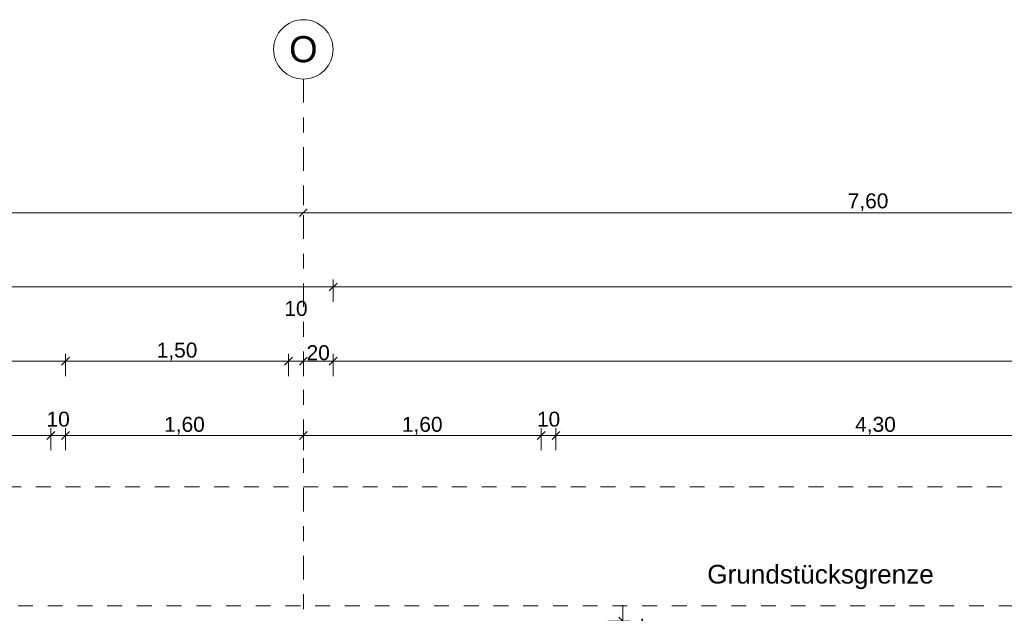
# Model space of a CAD drawing. Header units: metres. Extents: x -273 to 6, y -183 to 13.
# Tile 157 of 256: x -116.53 to -109.9, y 0.2 to 4.2. Entities that reach past the tile are written whole.
import ezdxf

# ---------------------------------------------------------------- set-up
doc = ezdxf.new("R2010")
doc.units = ezdxf.units.M
doc.header["$LTSCALE"] = 0.05
doc.header["$PDMODE"] = 1
doc.header["$PDSIZE"] = -2
for name, pattern in [('ISO-03 Gestrichelt mit Abstand-3', [1.524, 0.6096, -0.9144]), ('Linienart-53', [5.291531, 3.175, -1.058062, 0.352704, -0.705764]), ('VW-01 Strichlinie kurz', [1.999894, 0.999947, -0.999947])]:
    doc.linetypes.add(name, pattern=pattern)
doc.layers.get('0').update_dxf_attribs({"lineweight": 25})
for name, color, linetype, lineweight in [('30 -32 Gründung-Baugrube', 7, 'VW-01 Strichlinie kurz', 9), ('70 -71 Achsen- 1 Gebäudeachsen', 7, 'Linienart-53', 18), ('Keine', 7, 'Continuous', 9)]:
    doc.layers.add(name, color=color, linetype=linetype, lineweight=lineweight)
doc.layers.add('70 -72 Beschriftung- 1 Beschriftung allgemein', color=7, linetype='Continuous', lineweight=9, true_color=0xff6633)
doc.layers.add('70 -76 Bemaßung- 2 Allgemein', color=7, linetype='Continuous', lineweight=5, true_color=0x6666cc)
doc.styles.add('Arial', font='arial.ttf')
doc.dimstyles.new('k+k_klein', dxfattribs={"dimtxt": 0.100689, "dimasz": 0.05302, "dimexe": 0.05, "dimexo": 0.15, "dimgap": 0.005, "dimtad": 1, "dimdec": 3, "dimtxsty": 'Arial', "dimblk": 'VW_SLASH-2', "dimblk1": 'VW_SLASH-2', "dimblk2": 'VW_SLASH-2', "dimcen": 0, "dimdle": 0.025, "dimadec": 3, "dimazin": 0, "dimtfac": 0.75, "dimtdec": 3, "dimtix": 1, "dimtmove": 0, "dimatfit": 0, "dimldrblk": 'VW_FILLEDARROW', "dimfxl": 0.1, "dimfxlon": 1, "dimfrac": 2, "dimtolj": 1, "dimarcsym": 0})

# ---------------------------------------------------------------- blocks, each defined once
blk = doc.blocks.new('_Achsen (3D)')
at = {"layer": '70 -71 Achsen- 1 Gebäudeachsen', "transparency": 33554687}
blk.add_line((-114.621, 3.8), (-114.621, -46.172), dxfattribs=at)
at = {"color": 255, "transparency": 33554687}
blk.add_wipeout([(-114.621, 4.2), (-114.6014, 4.199), (-114.582, 4.1961), (-114.5629, 4.1913), (-114.5445, 4.1847), (-114.5267, 4.1763), (-114.5099, 4.1663), (-114.4941, 4.1546), (-114.4796, 4.1414), (-114.4664, 4.1268), (-114.4547, 4.1111), (-114.4446, 4.0942), (-114.4362, 4.0765), (-114.4296, 4.058), (-114.4248, 4.039), (-114.422, 4.0196), (-114.421, 4), (-114.422, 3.9804), (-114.4248, 3.9609), (-114.4296, 3.9419), (-114.4362, 3.9234), (-114.4446, 3.9057), (-114.4547, 3.8888), (-114.4664, 3.8731), (-114.4796, 3.8585), (-114.4941, 3.8454), (-114.5099, 3.8337), (-114.5267, 3.8236), (-114.5445, 3.8152), (-114.5629, 3.8086), (-114.582, 3.8038), (-114.6014, 3.8009), (-114.621, 3.8), (-114.6406, 3.8009), (-114.66, 3.8038), (-114.6791, 3.8086), (-114.6975, 3.8152), (-114.7153, 3.8236), (-114.7321, 3.8337), (-114.7479, 3.8454), (-114.7624, 3.8585), (-114.7756, 3.8731), (-114.7873, 3.8888), (-114.7974, 3.9057), (-114.8058, 3.9234), (-114.8124, 3.9419), (-114.8172, 3.9609), (-114.82, 3.9804), (-114.821, 4), (-114.82, 4.0196), (-114.8172, 4.039), (-114.8124, 4.058), (-114.8058, 4.0765), (-114.7974, 4.0942), (-114.7873, 4.1111), (-114.7756, 4.1268), (-114.7624, 4.1414), (-114.7479, 4.1546), (-114.7321, 4.1663), (-114.7153, 4.1763), (-114.6975, 4.1847), (-114.6791, 4.1913), (-114.66, 4.1961), (-114.6406, 4.199)], dxfattribs=at).dxf.layer = 'Keine'
at = {"layer": 'Keine', "transparency": 33554687, "flags": 128}
blk.add_lwpolyline([(-114.621, 4.2), (-114.6014, 4.199), (-114.582, 4.1961), (-114.5629, 4.1913), (-114.5445, 4.1847), (-114.5267, 4.1763), (-114.5099, 4.1663), (-114.4941, 4.1546), (-114.4796, 4.1414), (-114.4664, 4.1268), (-114.4547, 4.1111), (-114.4446, 4.0942), (-114.4362, 4.0765), (-114.4296, 4.058), (-114.4248, 4.039), (-114.422, 4.0196), (-114.421, 4), (-114.422, 3.9804), (-114.4248, 3.9609), (-114.4296, 3.9419), (-114.4362, 3.9234), (-114.4446, 3.9057), (-114.4547, 3.8888), (-114.4664, 3.8731), (-114.4796, 3.8585), (-114.4941, 3.8454), (-114.5099, 3.8337), (-114.5267, 3.8236), (-114.5445, 3.8152), (-114.5629, 3.8086), (-114.582, 3.8038), (-114.6014, 3.8009), (-114.621, 3.8), (-114.6406, 3.8009), (-114.66, 3.8038), (-114.6791, 3.8086), (-114.6975, 3.8152), (-114.7153, 3.8236), (-114.7321, 3.8337), (-114.7479, 3.8454), (-114.7624, 3.8585), (-114.7756, 3.8731), (-114.7873, 3.8888), (-114.7974, 3.9057), (-114.8058, 3.9234), (-114.8124, 3.9419), (-114.8172, 3.9609), (-114.82, 3.9804), (-114.821, 4), (-114.82, 4.0196), (-114.8172, 4.039), (-114.8124, 4.058), (-114.8058, 4.0765), (-114.7974, 4.0942), (-114.7873, 4.1111), (-114.7756, 4.1268), (-114.7624, 4.1414), (-114.7479, 4.1546), (-114.7321, 4.1663), (-114.7153, 4.1763), (-114.6975, 4.1847), (-114.6791, 4.1913), (-114.66, 4.1961), (-114.6406, 4.199)], close=True, dxfattribs=at)
at = {"layer": 'Keine', "transparency": 33554687, "insert": (-114.621, 4), "char_height": 0.1762, "attachment_point": 5, "line_spacing_factor": 0.970891, "style": 'Arial'}
blk.add_mtext('O', dxfattribs=at)
blk = doc.blocks.new('Gruppe-2490')
at = {"layer": 'Keine', "color": 7, "linetype": 'ISO-03 Gestrichelt mit Abstand-3', "lineweight": 9, "flags": 128}
blk.add_lwpolyline([(-106.641, 0.253), (-142.131, 0.253), (-142.131, 1.053), (-106.641, 1.053)], close=True, dxfattribs=at)
blk.add_lwpolyline([(-106.641, 0.253), (-142.131, 0.253), (-142.131, 1.053), (-106.641, 1.053)], close=True, dxfattribs=at)
blk = doc.blocks.new('_FU_2D LP5 (2D)')
at = {"layer": '70 -72 Beschriftung- 1 Beschriftung allgemein', "color": 7}
blk.add_blockref('Gruppe-2490', (0, 0), dxfattribs=at)
blk = doc.blocks.new('VW_SLASH-2')
at = {"color": 0, "linetype": 'ByBlock', "lineweight": -2, "transparency": 16777216}
blk.add_line((0.47, 0), (-1, 0), dxfattribs=at)
at = {"color": 0, "lineweight": 5, "transparency": 16777216, "flags": 128}
blk.add_lwpolyline([(0.5, 0.5), (-0.5, -0.5)], dxfattribs=at)
blk = doc.blocks.new('*D2801')
at = {"layer": '70 -76 Bemaßung- 2 Allgemein', "color": 0, "lineweight": -2}
for p, q in [((-122.221, 3.05), (-122.221, 2.95)), ((-114.621, 3.05), (-114.621, 2.95)), ((-114.674, 2.9), (-122.168, 2.9))]:
    blk.add_line(p, q, dxfattribs=at)
at = {"layer": 'Defpoints', "color": 0}
for p in [(-122.221, 2.9), (-122.221, 2.9), (-114.621, 2.9)]:
    blk.add_point(p, dxfattribs=at)
at = {"layer": '70 -76 Bemaßung- 2 Allgemein', "color": 0, "lineweight": -2, "xscale": 0.05302001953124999, "yscale": 0.05302001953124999, "zscale": 0.05302001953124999, "rotation": 180}
blk.add_blockref('VW_SLASH-2', (-122.221, 2.9), dxfattribs=at)
at = {"layer": '70 -76 Bemaßung- 2 Allgemein', "color": 0, "lineweight": -2, "xscale": 0.05302001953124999, "yscale": 0.05302001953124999, "zscale": 0.05302001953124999}
blk.add_blockref('VW_SLASH-2', (-114.621, 2.9), dxfattribs=at)
at = {"layer": '70 -76 Bemaßung- 2 Allgemein', "color": 0, "insert": (-118.421, 2.9704), "char_height": 0.10069, "attachment_point": 5, "style": 'Arial'}
blk.add_mtext('\\A1;7,60', dxfattribs=at)
blk = doc.blocks.new('VW_FILLEDARROW')
at = {"linetype": 'Continuous', "lineweight": 0, "transparency": 16777216}
blk.add_hatch(color=0, dxfattribs=at).paths.add_polyline_path([(-2.83, 0.76), (0, 0), (-2.83, -0.76)])
at = {"color": 0, "lineweight": 5, "transparency": 16777216, "flags": 128}
blk.add_lwpolyline([(-2.83, 0.76), (0, 0), (-2.83, -0.76)], close=True, dxfattribs=at)
blk = doc.blocks.new('*D2802')
at = {"layer": '70 -76 Bemaßung- 2 Allgemein', "color": 0, "lineweight": -2}
for p, q in [((-114.621, 3.05), (-114.621, 2.95)), ((-107.021, 3.05), (-107.021, 2.95)), ((-107.074, 2.9), (-114.568, 2.9))]:
    blk.add_line(p, q, dxfattribs=at)
at = {"layer": 'Defpoints', "color": 0}
for p in [(-114.621, 2.9), (-114.621, 2.9), (-107.021, 2.9)]:
    blk.add_point(p, dxfattribs=at)
at = {"layer": '70 -76 Bemaßung- 2 Allgemein', "color": 0, "lineweight": -2, "xscale": 0.05302001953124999, "yscale": 0.05302001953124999, "zscale": 0.05302001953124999, "rotation": 180}
blk.add_blockref('VW_SLASH-2', (-114.621, 2.9), dxfattribs=at)
at = {"layer": '70 -76 Bemaßung- 2 Allgemein', "color": 0, "lineweight": -2, "xscale": 0.05302001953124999, "yscale": 0.05302001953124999, "zscale": 0.05302001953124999}
blk.add_blockref('VW_SLASH-2', (-107.021, 2.9), dxfattribs=at)
at = {"layer": '70 -76 Bemaßung- 2 Allgemein', "color": 0, "insert": (-110.821, 2.9704), "char_height": 0.10069, "attachment_point": 5, "style": 'Arial'}
blk.add_mtext('\\A1;7,60', dxfattribs=at)
blk = doc.blocks.new('*D2851')
at = {"layer": '70 -76 Bemaßung- 2 Allgemein', "color": 0, "lineweight": -2}
for p, q in [((-168.021, 2.3), (-168.021, 2.45)), ((-114.474, 2.4), (-167.968, 2.4)), ((-114.421, 2.3), (-114.421, 2.45))]:
    blk.add_line(p, q, dxfattribs=at)
at = {"layer": 'Defpoints', "color": 0}
for p in [(-168.021, 2.4), (-114.421, -2.847), (-168.021, -4.152)]:
    blk.add_point(p, dxfattribs=at)
at = {"layer": '70 -76 Bemaßung- 2 Allgemein', "color": 0, "lineweight": -2, "xscale": 0.05302001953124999, "yscale": 0.05302001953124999, "zscale": 0.05302001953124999, "rotation": 180}
blk.add_blockref('VW_SLASH-2', (-168.021, 2.4), dxfattribs=at)
at = {"layer": '70 -76 Bemaßung- 2 Allgemein', "color": 0, "lineweight": -2, "xscale": 0.05302001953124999, "yscale": 0.05302001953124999, "zscale": 0.05302001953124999}
blk.add_blockref('VW_SLASH-2', (-114.421, 2.4), dxfattribs=at)
at = {"layer": '70 -76 Bemaßung- 2 Allgemein', "color": 0, "insert": (-141.221, 2.4654), "char_height": 0.10069, "attachment_point": 5, "style": 'Arial'}
blk.add_mtext('\\A1;53,60', dxfattribs=at)
blk = doc.blocks.new('*D2852')
at = {"layer": '70 -76 Bemaßung- 2 Allgemein', "color": 0, "lineweight": -2}
for p, q in [((-114.421, 2.3), (-114.421, 2.45)), ((-100.074, 2.4), (-114.368, 2.4)), ((-100.021, 2.3), (-100.021, 2.45))]:
    blk.add_line(p, q, dxfattribs=at)
at = {"layer": 'Defpoints', "color": 0}
for p in [(-114.421, 2.4), (-100.021, 0.1511), (-114.421, -2.847)]:
    blk.add_point(p, dxfattribs=at)
at = {"layer": '70 -76 Bemaßung- 2 Allgemein', "color": 0, "lineweight": -2, "xscale": 0.05302001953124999, "yscale": 0.05302001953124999, "zscale": 0.05302001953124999, "rotation": 180}
blk.add_blockref('VW_SLASH-2', (-114.421, 2.4), dxfattribs=at)
at = {"layer": '70 -76 Bemaßung- 2 Allgemein', "color": 0, "lineweight": -2, "xscale": 0.05302001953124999, "yscale": 0.05302001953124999, "zscale": 0.05302001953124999}
blk.add_blockref('VW_SLASH-2', (-100.021, 2.4), dxfattribs=at)
at = {"layer": '70 -76 Bemaßung- 2 Allgemein', "color": 0, "insert": (-107.221, 2.4654), "char_height": 0.10069, "attachment_point": 5, "style": 'Arial'}
blk.add_mtext('\\A1;14,40', dxfattribs=at)
blk = doc.blocks.new('*D2991')
at = {"layer": '70 -76 Bemaßung- 2 Allgemein', "color": 0, "lineweight": -2}
for p, q in [((-120.621, 1.8), (-120.621, 1.95)), ((-116.221, 1.8), (-116.221, 1.95)), ((-116.274, 1.9), (-120.568, 1.9))]:
    blk.add_line(p, q, dxfattribs=at)
at = {"layer": 'Defpoints', "color": 0}
for p in [(-120.621, 1.9), (-116.221, -0.247), (-120.621, -2.8901)]:
    blk.add_point(p, dxfattribs=at)
at = {"layer": '70 -76 Bemaßung- 2 Allgemein', "color": 0, "lineweight": -2, "xscale": 0.05302001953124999, "yscale": 0.05302001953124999, "zscale": 0.05302001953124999, "rotation": 180}
blk.add_blockref('VW_SLASH-2', (-120.621, 1.9), dxfattribs=at)
at = {"layer": '70 -76 Bemaßung- 2 Allgemein', "color": 0, "lineweight": -2, "xscale": 0.05302001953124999, "yscale": 0.05302001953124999, "zscale": 0.05302001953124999}
blk.add_blockref('VW_SLASH-2', (-116.221, 1.9), dxfattribs=at)
at = {"layer": '70 -76 Bemaßung- 2 Allgemein', "color": 0, "insert": (-118.421, 1.9654), "char_height": 0.10069, "attachment_point": 5, "style": 'Arial'}
blk.add_mtext('\\A1;4,40', dxfattribs=at)
blk = doc.blocks.new('*D2992')
at = {"layer": '70 -76 Bemaßung- 2 Allgemein', "color": 0, "lineweight": -2}
for p, q in [((-116.221, 1.8), (-116.221, 1.95)), ((-114.721, 1.8), (-114.721, 1.95)), ((-114.774, 1.9), (-116.168, 1.9))]:
    blk.add_line(p, q, dxfattribs=at)
at = {"layer": 'Defpoints', "color": 0}
for p in [(-116.221, 1.9), (-116.221, -0.247), (-114.721, -2.847)]:
    blk.add_point(p, dxfattribs=at)
at = {"layer": '70 -76 Bemaßung- 2 Allgemein', "color": 0, "lineweight": -2, "xscale": 0.05302001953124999, "yscale": 0.05302001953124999, "zscale": 0.05302001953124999, "rotation": 180}
blk.add_blockref('VW_SLASH-2', (-116.221, 1.9), dxfattribs=at)
at = {"layer": '70 -76 Bemaßung- 2 Allgemein', "color": 0, "lineweight": -2, "xscale": 0.05302001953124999, "yscale": 0.05302001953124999, "zscale": 0.05302001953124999}
blk.add_blockref('VW_SLASH-2', (-114.721, 1.9), dxfattribs=at)
at = {"layer": '70 -76 Bemaßung- 2 Allgemein', "color": 0, "insert": (-115.471, 1.9654), "char_height": 0.10069, "attachment_point": 5, "style": 'Arial'}
blk.add_mtext('\\A1;1,50', dxfattribs=at)
blk = doc.blocks.new('*D2993')
at = {"layer": '70 -76 Bemaßung- 2 Allgemein', "color": 0, "lineweight": -2}
for p, q in [((-114.721, 1.8), (-114.721, 1.95)), ((-114.621, 1.8), (-114.621, 1.95)), ((-114.774, 1.9), (-114.827, 1.9)), ((-114.621, 1.9), (-114.721, 1.9)), ((-114.568, 1.9), (-114.515, 1.9))]:
    blk.add_line(p, q, dxfattribs=at)
at = {"layer": 'Defpoints', "color": 0}
for p in [(-114.721, 1.9), (-114.721, -2.847), (-114.621, -2.847)]:
    blk.add_point(p, dxfattribs=at)
at = {"layer": '70 -76 Bemaßung- 2 Allgemein', "color": 0, "lineweight": -2, "xscale": 0.05302001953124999, "yscale": 0.05302001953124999, "zscale": 0.05302001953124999}
blk.add_blockref('VW_SLASH-2', (-114.721, 1.9), dxfattribs=at)
at = {"layer": '70 -76 Bemaßung- 2 Allgemein', "color": 0, "lineweight": -2, "xscale": 0.05302001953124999, "yscale": 0.05302001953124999, "zscale": 0.05302001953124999, "rotation": 180.0000000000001}
blk.add_blockref('VW_SLASH-2', (-114.621, 1.9), dxfattribs=at)
at = {"layer": '70 -76 Bemaßung- 2 Allgemein', "color": 0, "insert": (-114.671, 2.2547), "char_height": 0.10069, "attachment_point": 5, "style": 'Arial'}
blk.add_mtext('\\A1;10', dxfattribs=at)
blk = doc.blocks.new('*D2994')
at = {"layer": '70 -76 Bemaßung- 2 Allgemein', "color": 0, "lineweight": -2}
for p, q in [((-114.621, 1.8), (-114.621, 1.95)), ((-114.421, 1.8), (-114.421, 1.95)), ((-114.474, 1.9), (-114.568, 1.9))]:
    blk.add_line(p, q, dxfattribs=at)
at = {"layer": 'Defpoints', "color": 0}
for p in [(-114.621, 1.9), (-114.621, -2.847), (-114.421, -4.912)]:
    blk.add_point(p, dxfattribs=at)
at = {"layer": '70 -76 Bemaßung- 2 Allgemein', "color": 0, "lineweight": -2, "xscale": 0.05302001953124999, "yscale": 0.05302001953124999, "zscale": 0.05302001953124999}
for p, rotation in [((-114.621, 1.9), 179.9999999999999), ((-114.421, 1.9), 359.9999999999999)]:
    blk.add_blockref('VW_SLASH-2', p, dxfattribs=dict(at, rotation=rotation))
at = {"layer": '70 -76 Bemaßung- 2 Allgemein', "color": 0, "insert": (-114.521, 1.9564), "char_height": 0.10069, "attachment_point": 5, "style": 'Arial'}
blk.add_mtext('\\A1;20', dxfattribs=at)
blk = doc.blocks.new('*D2995')
at = {"layer": '70 -76 Bemaßung- 2 Allgemein', "color": 0, "lineweight": -2}
for p, q in [((-114.421, 1.8), (-114.421, 1.95)), ((-101.746, 1.8), (-101.746, 1.95)), ((-101.799, 1.9), (-114.368, 1.9))]:
    blk.add_line(p, q, dxfattribs=at)
at = {"layer": 'Defpoints', "color": 0}
for p in [(-114.421, 1.9), (-114.421, -4.912), (-101.746, -4.912)]:
    blk.add_point(p, dxfattribs=at)
at = {"layer": '70 -76 Bemaßung- 2 Allgemein', "color": 0, "lineweight": -2, "xscale": 0.05302001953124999, "yscale": 0.05302001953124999, "zscale": 0.05302001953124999, "rotation": 180}
blk.add_blockref('VW_SLASH-2', (-114.421, 1.9), dxfattribs=at)
at = {"layer": '70 -76 Bemaßung- 2 Allgemein', "color": 0, "lineweight": -2, "xscale": 0.05302001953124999, "yscale": 0.05302001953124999, "zscale": 0.05302001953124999}
blk.add_blockref('VW_SLASH-2', (-101.746, 1.9), dxfattribs=at)
at = {"layer": '70 -76 Bemaßung- 2 Allgemein', "color": 0, "insert": (-108.0835, 1.9822), "char_height": 0.100689, "attachment_point": 5, "style": 'Arial'}
blk.add_mtext('\\A1;12,67\\S5^ ;', dxfattribs=at)
blk = doc.blocks.new('*D3244')
at = {"layer": '70 -76 Bemaßung- 2 Allgemein', "color": 0, "lineweight": -2}
for p, q in [((-120.521, 1.3), (-120.521, 1.45)), ((-116.374, 1.4), (-120.468, 1.4)), ((-116.321, 1.3), (-116.321, 1.45))]:
    blk.add_line(p, q, dxfattribs=at)
at = {"layer": 'Defpoints', "color": 0}
for p in [(-120.521, 1.4), (-120.521, 0.1499), (-116.321, 0.1499)]:
    blk.add_point(p, dxfattribs=at)
at = {"layer": '70 -76 Bemaßung- 2 Allgemein', "color": 0, "lineweight": -2, "xscale": 0.05302001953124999, "yscale": 0.05302001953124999, "zscale": 0.05302001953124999, "rotation": 180}
blk.add_blockref('VW_SLASH-2', (-120.521, 1.4), dxfattribs=at)
at = {"layer": '70 -76 Bemaßung- 2 Allgemein', "color": 0, "lineweight": -2, "xscale": 0.05302001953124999, "yscale": 0.05302001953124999, "zscale": 0.05302001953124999}
blk.add_blockref('VW_SLASH-2', (-116.321, 1.4), dxfattribs=at)
at = {"layer": '70 -76 Bemaßung- 2 Allgemein', "color": 0, "insert": (-118.421, 1.4654), "char_height": 0.10069, "attachment_point": 5, "style": 'Arial'}
blk.add_mtext('\\A1;4,20', dxfattribs=at)
blk = doc.blocks.new('*D3245')
at = {"layer": '70 -76 Bemaßung- 2 Allgemein', "color": 0, "lineweight": -2}
for p, q in [((-116.374, 1.4), (-116.427, 1.4)), ((-116.321, 1.3), (-116.321, 1.45)), ((-116.221, 1.4), (-116.321, 1.4)), ((-116.221, 1.3), (-116.221, 1.45)), ((-116.168, 1.4), (-116.115, 1.4))]:
    blk.add_line(p, q, dxfattribs=at)
at = {"layer": 'Defpoints', "color": 0}
for p in [(-116.321, 1.4), (-116.321, 0.1499), (-116.221, -0.547)]:
    blk.add_point(p, dxfattribs=at)
at = {"layer": '70 -76 Bemaßung- 2 Allgemein', "color": 0, "lineweight": -2, "xscale": 0.05302001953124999, "yscale": 0.05302001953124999, "zscale": 0.05302001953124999}
blk.add_blockref('VW_SLASH-2', (-116.321, 1.4), dxfattribs=at)
at = {"layer": '70 -76 Bemaßung- 2 Allgemein', "color": 0, "lineweight": -2, "xscale": 0.05302001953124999, "yscale": 0.05302001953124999, "zscale": 0.05302001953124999, "rotation": 180}
blk.add_blockref('VW_SLASH-2', (-116.221, 1.4), dxfattribs=at)
at = {"layer": '70 -76 Bemaßung- 2 Allgemein', "color": 0, "insert": (-116.271, 1.5089), "char_height": 0.10069, "attachment_point": 5, "style": 'Arial'}
blk.add_mtext('\\A1;10', dxfattribs=at)
blk = doc.blocks.new('*D3246')
at = {"layer": '70 -76 Bemaßung- 2 Allgemein', "color": 0, "lineweight": -2}
for p, q in [((-116.221, 1.3), (-116.221, 1.45)), ((-114.674, 1.4), (-116.168, 1.4)), ((-114.621, 1.3), (-114.621, 1.45))]:
    blk.add_line(p, q, dxfattribs=at)
at = {"layer": 'Defpoints', "color": 0}
for p in [(-116.221, 1.4), (-114.621, 0.153), (-116.221, -0.547)]:
    blk.add_point(p, dxfattribs=at)
at = {"layer": '70 -76 Bemaßung- 2 Allgemein', "color": 0, "lineweight": -2, "xscale": 0.05302001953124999, "yscale": 0.05302001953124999, "zscale": 0.05302001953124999, "rotation": 180}
blk.add_blockref('VW_SLASH-2', (-116.221, 1.4), dxfattribs=at)
at = {"layer": '70 -76 Bemaßung- 2 Allgemein', "color": 0, "lineweight": -2, "xscale": 0.05302001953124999, "yscale": 0.05302001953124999, "zscale": 0.05302001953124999}
blk.add_blockref('VW_SLASH-2', (-114.621, 1.4), dxfattribs=at)
at = {"layer": '70 -76 Bemaßung- 2 Allgemein', "color": 0, "insert": (-115.421, 1.4654), "char_height": 0.10069, "attachment_point": 5, "style": 'Arial'}
blk.add_mtext('\\A1;1,60', dxfattribs=at)
blk = doc.blocks.new('*D3247')
at = {"layer": '70 -76 Bemaßung- 2 Allgemein', "color": 0, "lineweight": -2}
for p, q in [((-114.621, 1.3), (-114.621, 1.45)), ((-113.074, 1.4), (-114.568, 1.4)), ((-113.021, 1.3), (-113.021, 1.45))]:
    blk.add_line(p, q, dxfattribs=at)
at = {"layer": 'Defpoints', "color": 0}
for p in [(-114.621, 1.4), (-114.621, 0.153), (-113.021, -2.8809)]:
    blk.add_point(p, dxfattribs=at)
at = {"layer": '70 -76 Bemaßung- 2 Allgemein', "color": 0, "lineweight": -2, "xscale": 0.05302001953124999, "yscale": 0.05302001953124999, "zscale": 0.05302001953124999, "rotation": 180}
blk.add_blockref('VW_SLASH-2', (-114.621, 1.4), dxfattribs=at)
at = {"layer": '70 -76 Bemaßung- 2 Allgemein', "color": 0, "lineweight": -2, "xscale": 0.05302001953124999, "yscale": 0.05302001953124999, "zscale": 0.05302001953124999}
blk.add_blockref('VW_SLASH-2', (-113.021, 1.4), dxfattribs=at)
at = {"layer": '70 -76 Bemaßung- 2 Allgemein', "color": 0, "insert": (-113.821, 1.4654), "char_height": 0.10069, "attachment_point": 5, "style": 'Arial'}
blk.add_mtext('\\A1;1,60', dxfattribs=at)
blk = doc.blocks.new('*D3248')
at = {"layer": '70 -76 Bemaßung- 2 Allgemein', "color": 0, "lineweight": -2}
for p, q in [((-113.074, 1.4), (-113.127, 1.4)), ((-113.021, 1.3), (-113.021, 1.45)), ((-112.921, 1.4), (-113.021, 1.4)), ((-112.921, 1.3), (-112.921, 1.45)), ((-112.868, 1.4), (-112.815, 1.4))]:
    blk.add_line(p, q, dxfattribs=at)
at = {"layer": 'Defpoints', "color": 0}
for p in [(-113.021, 1.4), (-112.921, 0.1499), (-113.021, -2.8809)]:
    blk.add_point(p, dxfattribs=at)
at = {"layer": '70 -76 Bemaßung- 2 Allgemein', "color": 0, "lineweight": -2, "xscale": 0.05302001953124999, "yscale": 0.05302001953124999, "zscale": 0.05302001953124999}
blk.add_blockref('VW_SLASH-2', (-113.021, 1.4), dxfattribs=at)
at = {"layer": '70 -76 Bemaßung- 2 Allgemein', "color": 0, "lineweight": -2, "xscale": 0.05302001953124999, "yscale": 0.05302001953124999, "zscale": 0.05302001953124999, "rotation": 180}
blk.add_blockref('VW_SLASH-2', (-112.921, 1.4), dxfattribs=at)
at = {"layer": '70 -76 Bemaßung- 2 Allgemein', "color": 0, "insert": (-112.971, 1.5089), "char_height": 0.10069, "attachment_point": 5, "style": 'Arial'}
blk.add_mtext('\\A1;10', dxfattribs=at)
blk = doc.blocks.new('*D3249')
at = {"layer": '70 -76 Bemaßung- 2 Allgemein', "color": 0, "lineweight": -2}
for p, q in [((-112.921, 1.3), (-112.921, 1.45)), ((-108.674, 1.4), (-112.868, 1.4)), ((-108.621, 1.3), (-108.621, 1.45))]:
    blk.add_line(p, q, dxfattribs=at)
at = {"layer": 'Defpoints', "color": 0}
for p in [(-112.921, 1.4), (-112.921, 0.1499), (-108.621, 0.153)]:
    blk.add_point(p, dxfattribs=at)
at = {"layer": '70 -76 Bemaßung- 2 Allgemein', "color": 0, "lineweight": -2, "xscale": 0.05302001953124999, "yscale": 0.05302001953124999, "zscale": 0.05302001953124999, "rotation": 180}
blk.add_blockref('VW_SLASH-2', (-112.921, 1.4), dxfattribs=at)
at = {"layer": '70 -76 Bemaßung- 2 Allgemein', "color": 0, "lineweight": -2, "xscale": 0.05302001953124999, "yscale": 0.05302001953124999, "zscale": 0.05302001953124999}
blk.add_blockref('VW_SLASH-2', (-108.621, 1.4), dxfattribs=at)
at = {"layer": '70 -76 Bemaßung- 2 Allgemein', "color": 0, "insert": (-110.771, 1.4654), "char_height": 0.10069, "attachment_point": 5, "style": 'Arial'}
blk.add_mtext('\\A1;4,30', dxfattribs=at)
blk = doc.blocks.new('*D3595')
at = {"layer": '70 -76 Bemaßung- 2 Allgemein', "color": 0, "lineweight": -2}
for p, q in [((-112.471, 0.2029), (-112.471, 0.2559)), ((-112.571, 0.1499), (-112.421, 0.1499)), ((-112.471, 0.1099), (-112.471, 0.1499)), ((-112.571, 0.1099), (-112.421, 0.1099)), ((-112.471, 0.0569), (-112.471, 0.0039))]:
    blk.add_line(p, q, dxfattribs=at)
at = {"layer": 'Defpoints', "color": 0}
for p in [(-112.921, 0.1499), (-112.471, 0.1499), (-113.121, 0.1099)]:
    blk.add_point(p, dxfattribs=at)
at = {"layer": '70 -76 Bemaßung- 2 Allgemein', "color": 0, "lineweight": -2, "xscale": 0.05302001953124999, "yscale": 0.05302001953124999, "zscale": 0.05302001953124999}
for p, rotation in [((-112.471, 0.1499), 270), ((-112.471, 0.1099), 90)]:
    blk.add_blockref('VW_SLASH-2', p, dxfattribs=dict(at, rotation=rotation))
at = {"layer": '70 -76 Bemaßung- 2 Allgemein', "color": 0, "insert": (-112.3632, 0.1299), "char_height": 0.10069, "attachment_point": 5, "rotation": 90, "style": 'Arial'}
blk.add_mtext('\\A1;4', dxfattribs=at)
blk = doc.blocks.new('Gruppe-2779')
at = {"layer": '70 -76 Bemaßung- 2 Allgemein'}
for base, p1, p2, picture, middle in [((-122.22099996, 2.89995802), (-114.62099996, 2.89995802), (-122.22099996, 2.89995802), '*D2801', (-118.42099996, 2.97042156)), ((-114.62099996, 2.89995802), (-107.02099996, 2.89995802), (-114.62099996, 2.89995802), '*D2802', (-110.82099996, 2.97042156))]:
    dim = blk.add_linear_dim(base=base, p1=p1, p2=p2, text='7,60', dimstyle='k+k_klein', override={"dimtxt": 0.100689, "dimgap": 0.01, "dimdec": 8, "dimpost": '<>', "dimtxsty": 'Arial', "dimtmove": 2}, dxfattribs=at)
    dim.commit()
    dim.dimension.update_dxf_attribs({"geometry": picture, "text_midpoint": middle})
blk = doc.blocks.new('Gruppe-2783')
at = {"layer": '70 -76 Bemaßung- 2 Allgemein'}
for base, p1, p2, text, picture, middle in [((-168.02099996, 2.39995802), (-114.42099996, -2.84704198), (-168.02099996, -4.15204198), '53,60', '*D2851', (-141.22099996, 2.46542156)), ((-114.42099996, 2.39995802), (-100.02099996, 0.15110802), (-114.42099996, -2.84704198), '14,40', '*D2852', (-107.22099996, 2.46542156))]:
    dim = blk.add_linear_dim(base=base, p1=p1, p2=p2, text=text, dimstyle='k+k_klein', override={"dimtxt": 0.100689, "dimgap": 0.005, "dimdec": 8, "dimpost": '<>', "dimtxsty": 'Arial', "dimtmove": 2}, dxfattribs=at)
    dim.commit()
    dim.dimension.update_dxf_attribs({"geometry": picture, "text_midpoint": middle})
blk = doc.blocks.new('Gruppe-2789')
at = {"layer": '70 -76 Bemaßung- 2 Allgemein'}
for base, p1, p2, text, override, picture, middle in [((-114.72099996, 1.89995802), (-114.62099996, -2.84704198), (-114.72099996, -2.84704198), '10', {"dimtxt": 0.100689, "dimgap": 0.168901, "dimdec": 8, "dimpost": '<>', "dimtxsty": 'Arial', "dimtix": 0, "dimtmove": 2}, '*D2993', (-114.67099996, 2.25471041)), ((-120.62099996, 1.89995802), (-116.22099996, -0.24704198), (-120.62099996, -2.89010187), '4,40', {"dimtxt": 0.100689, "dimgap": 0.005, "dimdec": 8, "dimpost": '<>', "dimtxsty": 'Arial', "dimtmove": 2}, '*D2991', (-118.42099996, 1.96542156)), ((-116.22099996, 1.89995802), (-114.72099996, -2.84704198), (-116.22099996, -0.24704198), '1,50', {"dimtxt": 0.100689, "dimgap": 0.005, "dimdec": 8, "dimpost": '<>', "dimtxsty": 'Arial', "dimtmove": 2}, '*D2992', (-115.47099996, 1.96542156)), ((-114.62099996, 1.89995802), (-114.42099996, -4.91204198), (-114.62099996, -2.84704198), '20', {"dimtxt": 0.100689, "dimgap": 0.005, "dimdec": 8, "dimpost": '<>', "dimtxsty": 'Arial', "dimtmove": 2}, '*D2994', (-114.52099996, 1.95635958)), ((-114.42099996, 1.89995802), (-101.74599996, -4.91204198), (-114.42099996, -4.91204198), '12,67\\S5^ ;', {"dimtxt": 0.100689, "dimgap": 0.005, "dimdec": 8, "dimpost": '<>', "dimtxsty": 'Arial', "dimtmove": 2}, '*D2995', (-108.08349996, 1.98215265))]:
    dim = blk.add_linear_dim(base=base, p1=p1, p2=p2, text=text, dimstyle='k+k_klein', override=override, dxfattribs=at)
    dim.commit()
    dim.dimension.update_dxf_attribs({"geometry": picture, "text_midpoint": middle})
blk = doc.blocks.new('Gruppe-2794')
at = {"layer": '70 -76 Bemaßung- 2 Allgemein'}
for base, p1, p2, text, override, picture, middle in [((-120.52099996, 1.39995802), (-116.32099996, 0.14990172), (-120.52099996, 0.14989813), '4,20', {"dimtxt": 0.100689, "dimgap": 0.005, "dimdec": 8, "dimpost": '<>', "dimtxsty": 'Arial', "dimtmove": 2}, '*D3244', (-118.42099996, 1.46542156)), ((-116.32099996, 1.39995802), (-116.22099996, -0.54704198), (-116.32099996, 0.14990172), '10', {"dimtxt": 0.100689, "dimgap": 0.005, "dimdec": 8, "dimpost": '<>', "dimtxsty": 'Arial', "dimtix": 0, "dimtmove": 2}, '*D3245', (-116.27099996, 1.50885958)), ((-116.22099996, 1.39995802), (-114.62099996, 0.15295802), (-116.22099996, -0.54704198), '1,60', {"dimtxt": 0.100689, "dimgap": 0.005, "dimdec": 8, "dimpost": '<>', "dimtxsty": 'Arial', "dimtmove": 2}, '*D3246', (-115.42099996, 1.46542156)), ((-114.62099996, 1.39995802), (-113.02099996, -2.88090721), (-114.62099996, 0.15295802), '1,60', {"dimtxt": 0.100689, "dimgap": 0.005, "dimdec": 8, "dimpost": '<>', "dimtxsty": 'Arial', "dimtmove": 2}, '*D3247', (-113.82099996, 1.46542156)), ((-113.02099996, 1.39995802), (-112.92099996, 0.14990172), (-113.02099996, -2.88090721), '10', {"dimtxt": 0.100689, "dimgap": 0.005, "dimdec": 8, "dimpost": '<>', "dimtxsty": 'Arial', "dimtix": 0, "dimtmove": 2}, '*D3248', (-112.97099996, 1.50885958)), ((-112.92099996, 1.39995802), (-108.62099996, 0.15295802), (-112.92099996, 0.14990172), '4,30', {"dimtxt": 0.100689, "dimgap": 0.005, "dimdec": 8, "dimpost": '<>', "dimtxsty": 'Arial', "dimtmove": 2}, '*D3249', (-110.77099996, 1.46542156))]:
    dim = blk.add_linear_dim(base=base, p1=p1, p2=p2, text=text, dimstyle='k+k_klein', override=override, dxfattribs=at)
    dim.commit()
    dim.dimension.update_dxf_attribs({"geometry": picture, "text_midpoint": middle})
blk = doc.blocks.new('Gruppe-2812')
at = {"layer": '70 -76 Bemaßung- 2 Allgemein'}
dim = blk.add_linear_dim(base=(-112.471, 0.1499), p1=(-113.121, 0.1099), p2=(-112.921, 0.1499), angle=270, text='4', dimstyle='k+k_klein', override={"dimtxt": 0.100689, "dimgap": 0.005, "dimdec": 2, "dimpost": '<>', "dimtxsty": 'Arial', "dimtix": 0, "dimtmove": 2}, dxfattribs=at)
dim.commit()
dim.dimension.update_dxf_attribs({"geometry": '*D3595', "text_midpoint": (-112.3632, 0.1299)})
blk = doc.blocks.new('_FU_2D Bemaßung_ Beschriftung (3D)')
at = {"layer": '70 -76 Bemaßung- 2 Allgemein'}
for name in ['Gruppe-2779', 'Gruppe-2783', 'Gruppe-2789', 'Gruppe-2794', 'Gruppe-2812']:
    blk.add_blockref(name, (0, 0), dxfattribs=at)
at = {"layer": '30 -32 Gründung-Baugrube', "color": 1, "true_color": 0xff0000, "insert": (-111.90294283, 0.52833027), "char_height": 0.1258608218, "attachment_point": 1, "line_spacing_factor": 0.970891, "style": 'Arial'}
blk.add_mtext('Grundstücksgrenze', dxfattribs=at)

msp = doc.modelspace()

# ---------------------------------------------------------------- block references
at = {"layer": 'Keine', "color": 1}
msp.add_blockref('_Achsen (3D)', (0, 0), dxfattribs=at)

# ---------------------------------------------------------------- next in the draw order: block references
msp.add_blockref('_FU_2D LP5 (2D)', (0, 0), dxfattribs=at)

# ---------------------------------------------------------------- next in the draw order: block references
msp.add_blockref('_FU_2D Bemaßung_ Beschriftung (3D)', (0, 0), dxfattribs=at)

doc.saveas('drawing.dxf')
